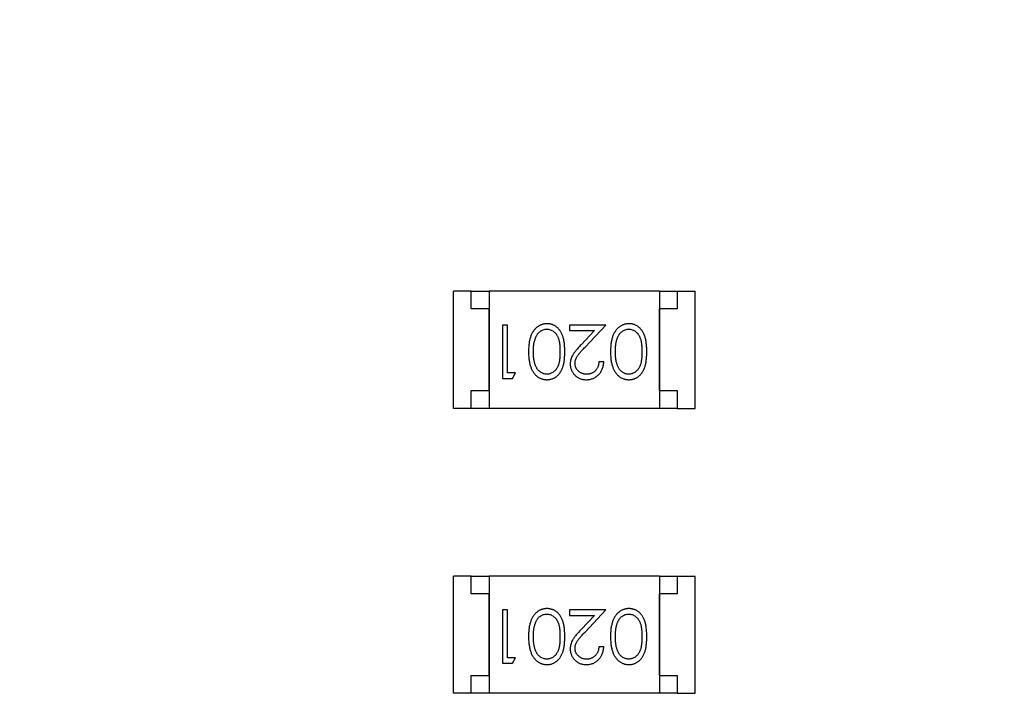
# Model space of a CAD drawing. Header units: millimetres. Extents: x 0 to 297, y 0 to 210.
# Tile 115 of 172: x 202.4 to 205.18, y 93 to 94.89. Entities that reach past the tile are written whole.
import ezdxf

# ---------------------------------------------------------------- set-up
doc = ezdxf.new("R2010")
doc.units = ezdxf.units.MM
doc.header["$LTSCALE"] = 16.335
doc.header["$PDMODE"] = 3
doc.header["$PDSIZE"] = 8
doc.layers.get('0').update_dxf_attribs({"linetype": 'CONTINUOUS'})
doc.layers.get('Defpoints').update_dxf_attribs({"linetype": 'CONTINUOUS'})
doc.layers.add('USER_LIBRARYDXF_CONTINUOUS_LINE', color=7, linetype='CONTINUOUS')
doc.styles.get("Standard").update_dxf_attribs({"font": '仿宋_GB2312.ttf'})
doc.dimstyles.get("Standard").update_dxf_attribs({"dimtxt": 2.5, "dimasz": 3.5, "dimexe": 1.5, "dimexo": 1, "dimtad": 1, "dimdsep": 46, "dimtxsty": 'Standard', "dimblk": '_FILLED', "dimblk1": '_FILLED', "dimblk2": '_FILLED', "dimcen": 0.09, "dimazin": 2, "dimtol": 1, "dimtp": 0.01, "dimtm": 0.01, "dimtfac": 1, "dimtofl": 0, "dimtmove": 0, "dimatfit": 3, "dimldrblk": '_FILLED', "dimfxl": 1, "dimtolj": 1, "dimarcsym": 0})

# ---------------------------------------------------------------- blocks, each defined once
blk = doc.blocks.new('_FILLED')
at = {"color": 0, "linetype": 'ByBlock'}
blk.add_solid([(0, 0), (-1, 0.1714), (-1, -0.1714)], dxfattribs=at)
blk = doc.blocks.new('*D34')
at = {"color": 0, "lineweight": -2, "transparency": 16777216}
for p, q in [((202.7794, 105.9036), (213.6607, 105.9036)), ((212.1607, 104.9036), (212.1607, 100.7566)), ((212.1607, 94.3596), (212.1607, 98.5066)), ((208.0944, 93.3596), (213.6607, 93.3596))]:
    blk.add_line(p, q, dxfattribs=at)
at = {"layer": 'Defpoints', "color": 0, "transparency": 16777216}
for p in [(201.7794, 105.9036), (207.0944, 93.3596), (212.1607, 93.3596)]:
    blk.add_point(p, dxfattribs=at)
at = {"color": 0, "lineweight": -2, "transparency": 16777216}
for p, rotation in [((212.1607, 105.9036), 90), ((212.1607, 93.3596), 270)]:
    blk.add_blockref('_FILLED', p, dxfattribs=dict(at, rotation=rotation))
at = {"color": 0, "transparency": 16777216, "insert": (212.1607, 99.6316), "char_height": 1, "attachment_point": 5}
blk.add_mtext('\\A1;12.54', dxfattribs=at)

msp = doc.modelspace()

# ---------------------------------------------------------------- linework, layer by layer
at = {"layer": 'USER_LIBRARYDXF_CONTINUOUS_LINE', "color": 7, "linetype": 'Continuous'}
for p, q in [((203.6745, 94.1302), (203.6245, 94.1302)), ((203.6245, 93.8002), (203.6245, 94.1302)), ((203.6745, 94.1302), (203.7245, 94.1302)), ((203.6745, 94.0802), (203.6745, 94.1302)), ((204.2045, 94.1302), (203.7245, 94.1302)), ((203.7245, 94.1302), (203.7245, 93.8002)), ((204.2045, 94.1302), (204.2545, 94.1302)), ((204.2045, 94.1302), (204.2045, 93.8002)), ((204.2545, 94.1302), (204.3045, 94.1302)), ((204.2545, 94.1302), (204.2545, 94.0802)), ((204.3045, 93.8002), (204.3045, 94.1302)), ((203.7245, 94.0802), (203.6745, 94.0802)), ((203.7245, 93.8502), (203.7245, 94.0802)), ((204.2545, 94.0802), (204.2045, 94.0802)), ((204.2045, 93.8502), (204.2045, 94.0802)), ((203.7761, 94.0349), (203.7626, 94.0349)), ((203.7626, 94.0349), (203.7626, 93.8849)), ((203.7761, 93.9003), (203.7761, 94.0349)), ((204.053, 94.0349), (203.9511, 94.0349)), ((203.9511, 94.0349), (203.9511, 94.0195)), ((203.9949, 93.9728), (204.053, 94.0349)), ((203.9511, 94.0195), (204.0209, 94.0195)), ((204.0209, 94.0195), (203.9834, 93.9795)), ((204.0473, 93.931), (204.0338, 93.931)), ((203.7626, 93.8849), (203.7904, 93.8849)), ((203.7992, 93.9003), (203.7761, 93.9003)), ((203.7904, 93.8849), (203.7992, 93.9003)), ((203.6745, 93.8502), (203.7245, 93.8502)), ((203.6745, 93.8002), (203.6745, 93.8502)), ((204.2045, 93.8502), (204.2545, 93.8502)), ((204.2545, 93.8502), (204.2545, 93.8002)), ((203.6745, 93.8002), (203.6245, 93.8002)), ((203.7245, 93.8002), (203.6745, 93.8002)), ((204.2045, 93.8002), (203.7245, 93.8002)), ((204.2545, 93.8002), (204.2045, 93.8002)), ((204.2545, 93.8002), (204.3045, 93.8002)), ((203.6745, 93.3279), (203.6245, 93.3279)), ((203.6245, 92.9979), (203.6245, 93.3279)), ((203.6745, 93.3279), (203.7245, 93.3279)), ((203.6745, 93.2779), (203.6745, 93.3279)), ((204.2045, 93.3279), (203.7245, 93.3279)), ((203.7245, 93.3279), (203.7245, 92.9979)), ((204.2045, 93.3279), (204.2545, 93.3279)), ((204.2045, 93.3279), (204.2045, 92.9979)), ((204.2545, 93.3279), (204.3045, 93.3279)), ((204.2545, 93.3279), (204.2545, 93.2779)), ((204.3045, 92.9979), (204.3045, 93.3279)), ((203.7245, 93.2779), (203.6745, 93.2779)), ((203.7245, 93.0479), (203.7245, 93.2779)), ((204.2545, 93.2779), (204.2045, 93.2779)), ((204.2045, 93.0479), (204.2045, 93.2779)), ((203.7761, 93.2326), (203.7626, 93.2326)), ((203.7626, 93.2326), (203.7626, 93.0826)), ((203.7761, 93.098), (203.7761, 93.2326)), ((204.053, 93.2326), (203.9511, 93.2326)), ((203.9511, 93.2326), (203.9511, 93.2172)), ((203.9949, 93.1705), (204.053, 93.2326)), ((203.9511, 93.2172), (204.0209, 93.2172)), ((204.0209, 93.2172), (203.9834, 93.1772)), ((204.0473, 93.1288), (204.0338, 93.1288)), ((203.7626, 93.0826), (203.7904, 93.0826)), ((203.7992, 93.098), (203.7761, 93.098)), ((203.7904, 93.0826), (203.7992, 93.098)), ((203.6745, 93.0479), (203.7245, 93.0479)), ((203.6745, 92.9979), (203.6745, 93.0479)), ((204.2045, 93.0479), (204.2545, 93.0479)), ((204.2545, 93.0479), (204.2545, 92.9979)), ((203.6745, 92.9979), (203.6245, 92.9979)), ((203.7245, 92.9979), (203.6745, 92.9979)), ((204.2045, 92.9979), (203.7245, 92.9979)), ((204.2545, 92.9979), (204.2045, 92.9979)), ((204.2545, 92.9979), (204.3045, 92.9979))]:
    msp.add_line(p, q, dxfattribs=at)
for points, knots in [([(203.8875, 94.0387), (203.8863, 94.0387), (203.8839, 94.0387), (203.8804, 94.0382), (203.877, 94.0376), (203.8736, 94.0367), (203.8704, 94.0354), (203.8672, 94.034), (203.8641, 94.0322), (203.8611, 94.0303), (203.8582, 94.028), (203.8555, 94.0255), (203.8529, 94.0227), (203.8504, 94.0196), (203.8482, 94.0163), (203.8461, 94.0128), (203.8442, 94.009), (203.8424, 94.0049), (203.8408, 94.0005), (203.8395, 93.9958), (203.8383, 93.9907), (203.8373, 93.9852), (203.8366, 93.9794), (203.8361, 93.9733), (203.8358, 93.9667), (203.8358, 93.9622), (203.8357, 93.96)], [0, 0, 0, 0, 0.033824, 0.067298, 0.10028, 0.133019, 0.165736, 0.198792, 0.232372, 0.266409, 0.301016, 0.336196, 0.371972, 0.408574, 0.446394, 0.485225, 0.525372, 0.567224, 0.611081, 0.65775, 0.70702, 0.759235, 0.814484, 0.873227, 0.934937, 1, 1, 1, 1]), ([(203.8549, 93.9976), (203.8553, 93.9986), (203.856, 94.0007), (203.8573, 94.0036), (203.8588, 94.0064), (203.8604, 94.0089), (203.8622, 94.0112), (203.864, 94.0133), (203.866, 94.0152), (203.8688, 94.0175), (203.8725, 94.0198), (203.8772, 94.0218), (203.8821, 94.0231), (203.8854, 94.0233), (203.887, 94.0234)], [0, 0, 0, 0, 0.075949, 0.148549, 0.218996, 0.286119, 0.351826, 0.416074, 0.478265, 0.540325, 0.660405, 0.774606, 0.887187, 1, 1, 1, 1]), ([(203.887, 94.0234), (203.8887, 94.0233), (203.892, 94.0231), (203.8969, 94.0218), (203.9016, 94.0197), (203.9054, 94.0174), (203.9082, 94.015), (203.9103, 94.0131), (203.9122, 94.011), (203.914, 94.0087), (203.9156, 94.0062), (203.917, 94.0034), (203.9184, 94.0005), (203.9197, 93.9974), (203.9207, 93.994), (203.9217, 93.9903), (203.9224, 93.9861), (203.9231, 93.9816), (203.9236, 93.9767), (203.9239, 93.9714), (203.9242, 93.9658), (203.9242, 93.9619), (203.9242, 93.9599)], [0, 0, 0, 0, 0.060034, 0.120278, 0.182348, 0.247919, 0.281641, 0.315701, 0.350322, 0.385703, 0.421819, 0.459196, 0.497866, 0.538301, 0.58121, 0.628183, 0.679403, 0.734699, 0.794074, 0.858416, 0.927049, 1, 1, 1, 1]), ([(203.9376, 93.96), (203.9376, 93.9623), (203.9376, 93.967), (203.9373, 93.9737), (203.9368, 93.9801), (203.9361, 93.986), (203.9352, 93.9916), (203.9341, 93.9967), (203.9328, 94.0014), (203.9313, 94.0058), (203.9296, 94.0098), (203.9277, 94.0135), (203.9257, 94.017), (203.9235, 94.0202), (203.9212, 94.0231), (203.9188, 94.0259), (203.9161, 94.0283), (203.9133, 94.0305), (203.9104, 94.0324), (203.9074, 94.0341), (203.9043, 94.0356), (203.9011, 94.0367), (203.8978, 94.0376), (203.8945, 94.0383), (203.891, 94.0387), (203.8887, 94.0387), (203.8875, 94.0387)], [0, 0, 0, 0, 0.068113, 0.132564, 0.193427, 0.250218, 0.303569, 0.353576, 0.400235, 0.443586, 0.484619, 0.524292, 0.56238, 0.599049, 0.63494, 0.669782, 0.704009, 0.737842, 0.771098, 0.803896, 0.836415, 0.868639, 0.900715, 0.933378, 0.966213, 1, 1, 1, 1]), ([(204.1183, 94.0387), (204.1171, 94.0387), (204.1147, 94.0387), (204.1112, 94.0382), (204.1077, 94.0376), (204.1044, 94.0367), (204.1011, 94.0354), (204.0979, 94.034), (204.0949, 94.0322), (204.0918, 94.0303), (204.089, 94.028), (204.0862, 94.0255), (204.0836, 94.0227), (204.0812, 94.0196), (204.079, 94.0163), (204.0769, 94.0128), (204.075, 94.009), (204.0732, 94.0049), (204.0716, 94.0005), (204.0703, 93.9958), (204.0691, 93.9907), (204.0681, 93.9852), (204.0674, 93.9794), (204.0669, 93.9733), (204.0666, 93.9667), (204.0665, 93.9622), (204.0665, 93.96)], [0, 0, 0, 0, 0.033824, 0.067298, 0.10028, 0.133019, 0.165736, 0.198792, 0.232372, 0.266409, 0.301016, 0.336196, 0.371972, 0.408574, 0.446394, 0.485225, 0.525372, 0.567224, 0.611081, 0.65775, 0.70702, 0.759235, 0.814484, 0.873227, 0.934937, 1, 1, 1, 1]), ([(204.0856, 93.9976), (204.086, 93.9986), (204.0868, 94.0007), (204.0881, 94.0036), (204.0896, 94.0064), (204.0912, 94.0089), (204.0929, 94.0112), (204.0948, 94.0133), (204.0968, 94.0152), (204.0996, 94.0175), (204.1033, 94.0198), (204.108, 94.0218), (204.1128, 94.0231), (204.1162, 94.0233), (204.1178, 94.0234)], [0, 0, 0, 0, 0.075949, 0.148549, 0.218996, 0.286119, 0.351826, 0.416074, 0.478265, 0.540325, 0.660405, 0.774606, 0.887187, 1, 1, 1, 1]), ([(204.1178, 94.0234), (204.1195, 94.0233), (204.1228, 94.0231), (204.1276, 94.0218), (204.1324, 94.0197), (204.1361, 94.0174), (204.139, 94.015), (204.1411, 94.0131), (204.1429, 94.011), (204.1447, 94.0087), (204.1464, 94.0062), (204.1478, 94.0034), (204.1492, 94.0005), (204.1504, 93.9974), (204.1515, 93.994), (204.1524, 93.9903), (204.1532, 93.9861), (204.1539, 93.9816), (204.1543, 93.9767), (204.1547, 93.9714), (204.1549, 93.9658), (204.155, 93.9619), (204.155, 93.9599)], [0, 0, 0, 0, 0.060034, 0.120278, 0.182348, 0.247919, 0.281641, 0.315701, 0.350322, 0.385703, 0.421819, 0.459196, 0.497866, 0.538301, 0.58121, 0.628183, 0.679403, 0.734699, 0.794074, 0.858416, 0.927049, 1, 1, 1, 1]), ([(204.1684, 93.96), (204.1684, 93.9623), (204.1684, 93.967), (204.1681, 93.9737), (204.1676, 93.9801), (204.1669, 93.986), (204.166, 93.9916), (204.1649, 93.9967), (204.1636, 94.0014), (204.1621, 94.0058), (204.1604, 94.0098), (204.1585, 94.0135), (204.1565, 94.017), (204.1543, 94.0202), (204.152, 94.0231), (204.1495, 94.0259), (204.1469, 94.0283), (204.1441, 94.0305), (204.1412, 94.0324), (204.1382, 94.0341), (204.1351, 94.0356), (204.1319, 94.0367), (204.1286, 94.0376), (204.1252, 94.0383), (204.1218, 94.0387), (204.1195, 94.0387), (204.1183, 94.0387)], [0, 0, 0, 0, 0.068113, 0.132564, 0.193427, 0.250218, 0.303569, 0.353576, 0.400235, 0.443586, 0.484619, 0.524292, 0.56238, 0.599049, 0.63494, 0.669782, 0.704009, 0.737842, 0.771098, 0.803896, 0.836415, 0.868639, 0.900715, 0.933378, 0.966213, 1, 1, 1, 1]), ([(203.8492, 93.9599), (203.8492, 93.9617), (203.8492, 93.9652), (203.8495, 93.9705), (203.85, 93.9755), (203.8505, 93.9803), (203.8514, 93.9849), (203.8523, 93.9893), (203.8535, 93.9935), (203.8544, 93.9963), (203.8549, 93.9976)], [0, 0, 0, 0, 0.141157, 0.277773, 0.409244, 0.535676, 0.657497, 0.775458, 0.889412, 1, 1, 1, 1]), ([(204.08, 93.9599), (204.08, 93.9617), (204.08, 93.9652), (204.0803, 93.9705), (204.0807, 93.9755), (204.0813, 93.9803), (204.0822, 93.9849), (204.0831, 93.9893), (204.0843, 93.9935), (204.0852, 93.9963), (204.0856, 93.9976)], [0, 0, 0, 0, 0.141157, 0.277773, 0.409244, 0.535676, 0.657497, 0.775458, 0.889412, 1, 1, 1, 1]), ([(203.9834, 93.9795), (203.9819, 93.9779), (203.9792, 93.9749), (203.9752, 93.9706), (203.9717, 93.9665), (203.9685, 93.9626), (203.9656, 93.959), (203.9632, 93.9556), (203.9611, 93.9524), (203.9587, 93.9486), (203.9564, 93.9439), (203.9545, 93.938), (203.9533, 93.9319), (203.9531, 93.9277), (203.953, 93.9256)], [0, 0, 0, 0, 0.09953, 0.192079, 0.277712, 0.357454, 0.429648, 0.495771, 0.555538, 0.608657, 0.707578, 0.804328, 0.901298, 1, 1, 1, 1]), ([(203.9665, 93.9268), (203.9666, 93.9285), (203.9667, 93.9317), (203.9677, 93.9365), (203.9694, 93.9411), (203.9714, 93.9449), (203.9734, 93.9481), (203.9753, 93.9508), (203.9777, 93.9537), (203.9803, 93.957), (203.9834, 93.9605), (203.9869, 93.9643), (203.9907, 93.9685), (203.9934, 93.9713), (203.9949, 93.9728)], [0, 0, 0, 0, 0.088014, 0.174976, 0.2638, 0.355443, 0.406413, 0.465519, 0.533076, 0.609353, 0.693899, 0.787171, 0.889197, 1, 1, 1, 1]), ([(203.8357, 93.96), (203.8358, 93.9576), (203.8358, 93.9532), (203.8361, 93.9466), (203.8366, 93.9404), (203.8374, 93.9345), (203.8383, 93.9291), (203.8395, 93.9239), (203.8409, 93.9192), (203.8425, 93.9148), (203.8443, 93.9107), (203.8462, 93.9068), (203.8484, 93.9033), (203.8506, 93.9), (203.853, 93.897), (203.8556, 93.8942), (203.8583, 93.8917), (203.8612, 93.8894), (203.8641, 93.8874), (203.8672, 93.8857), (203.8704, 93.8843), (203.8737, 93.8831), (203.877, 93.8822), (203.8804, 93.8815), (203.8839, 93.8811), (203.8863, 93.8811), (203.8875, 93.881)], [0, 0, 0, 0, 0.065278, 0.127205, 0.186168, 0.241675, 0.294115, 0.343609, 0.390387, 0.434463, 0.476646, 0.517002, 0.555936, 0.593716, 0.630057, 0.665601, 0.700745, 0.734917, 0.768681, 0.802087, 0.834849, 0.867433, 0.900138, 0.932806, 0.966212, 1, 1, 1, 1]), ([(203.887, 93.8964), (203.8854, 93.8965), (203.8821, 93.8967), (203.8773, 93.8979), (203.8726, 93.9001), (203.8689, 93.9024), (203.866, 93.9047), (203.864, 93.9067), (203.862, 93.9089), (203.8602, 93.9114), (203.8585, 93.9141), (203.857, 93.9171), (203.8555, 93.9202), (203.8542, 93.9237), (203.853, 93.9273), (203.8519, 93.9312), (203.8511, 93.9354), (203.8504, 93.9398), (203.8499, 93.9445), (203.8494, 93.9494), (203.8493, 93.9546), (203.8492, 93.9581), (203.8492, 93.9599)], [0, 0, 0, 0, 0.059689, 0.119507, 0.181075, 0.246162, 0.279894, 0.314468, 0.350403, 0.387474, 0.426147, 0.466624, 0.508745, 0.553328, 0.600058, 0.649177, 0.700552, 0.754894, 0.811825, 0.871514, 0.934319, 1, 1, 1, 1]), ([(203.9242, 93.9599), (203.9242, 93.9579), (203.9242, 93.954), (203.9239, 93.9483), (203.9236, 93.943), (203.923, 93.9381), (203.9225, 93.9336), (203.9216, 93.9295), (203.9207, 93.9257), (203.9196, 93.9223), (203.9184, 93.9192), (203.917, 93.9163), (203.9155, 93.9136), (203.9139, 93.9111), (203.9121, 93.9087), (203.9103, 93.9066), (203.9082, 93.9047), (203.9054, 93.9024), (203.9016, 93.9001), (203.8969, 93.8979), (203.892, 93.8967), (203.8887, 93.8965), (203.887, 93.8964)], [0, 0, 0, 0, 0.073302, 0.142286, 0.206253, 0.266017, 0.321612, 0.372532, 0.419497, 0.462398, 0.502825, 0.541489, 0.579034, 0.615143, 0.650298, 0.684912, 0.718701, 0.752189, 0.817245, 0.879117, 0.939613, 1, 1, 1, 1]), ([(203.8875, 93.881), (203.8887, 93.8811), (203.891, 93.8811), (203.8945, 93.8815), (203.8978, 93.8822), (203.9011, 93.8831), (203.9043, 93.8843), (203.9075, 93.8857), (203.9105, 93.8875), (203.9134, 93.8894), (203.9163, 93.8916), (203.9189, 93.8941), (203.9214, 93.8968), (203.9237, 93.8997), (203.9259, 93.903), (203.9279, 93.9064), (203.9297, 93.9101), (203.9314, 93.9141), (203.9329, 93.9184), (203.9341, 93.9231), (203.9353, 93.9282), (203.9361, 93.9337), (203.9368, 93.9397), (203.9373, 93.9461), (203.9376, 93.9529), (203.9376, 93.9575), (203.9376, 93.96)], [0, 0, 0, 0, 0.033742, 0.066533, 0.099153, 0.13154, 0.164087, 0.196563, 0.229707, 0.263315, 0.297504, 0.331686, 0.366482, 0.4021, 0.438958, 0.476748, 0.515985, 0.556589, 0.599519, 0.645765, 0.695487, 0.748721, 0.805687, 0.866754, 0.931405, 1, 1, 1, 1]), ([(204.0665, 93.96), (204.0665, 93.9576), (204.0666, 93.9532), (204.0669, 93.9466), (204.0674, 93.9404), (204.0681, 93.9345), (204.0691, 93.9291), (204.0703, 93.9239), (204.0717, 93.9192), (204.0733, 93.9148), (204.0751, 93.9107), (204.077, 93.9068), (204.0791, 93.9033), (204.0814, 93.9), (204.0838, 93.897), (204.0863, 93.8942), (204.0891, 93.8917), (204.0919, 93.8894), (204.0949, 93.8874), (204.098, 93.8857), (204.1012, 93.8843), (204.1044, 93.8831), (204.1078, 93.8822), (204.1112, 93.8815), (204.1147, 93.8811), (204.1171, 93.8811), (204.1183, 93.881)], [0, 0, 0, 0, 0.065278, 0.127205, 0.186168, 0.241675, 0.294115, 0.343609, 0.390387, 0.434463, 0.476646, 0.517002, 0.555936, 0.593716, 0.630057, 0.665601, 0.700745, 0.734917, 0.768681, 0.802087, 0.834849, 0.867433, 0.900138, 0.932806, 0.966212, 1, 1, 1, 1]), ([(204.1178, 93.8964), (204.1162, 93.8965), (204.1129, 93.8967), (204.108, 93.8979), (204.1034, 93.9001), (204.0996, 93.9024), (204.0968, 93.9047), (204.0947, 93.9067), (204.0928, 93.9089), (204.091, 93.9114), (204.0893, 93.9141), (204.0877, 93.9171), (204.0863, 93.9202), (204.0849, 93.9237), (204.0838, 93.9273), (204.0827, 93.9312), (204.0819, 93.9354), (204.0812, 93.9398), (204.0807, 93.9445), (204.0802, 93.9494), (204.08, 93.9546), (204.08, 93.9581), (204.08, 93.9599)], [0, 0, 0, 0, 0.059689, 0.119507, 0.181075, 0.246162, 0.279894, 0.314468, 0.350403, 0.387474, 0.426147, 0.466624, 0.508745, 0.553328, 0.600058, 0.649177, 0.700552, 0.754894, 0.811825, 0.871514, 0.934319, 1, 1, 1, 1]), ([(204.155, 93.9599), (204.155, 93.9579), (204.1549, 93.954), (204.1547, 93.9483), (204.1543, 93.943), (204.1538, 93.9381), (204.1532, 93.9336), (204.1524, 93.9295), (204.1515, 93.9257), (204.1504, 93.9223), (204.1491, 93.9192), (204.1478, 93.9163), (204.1463, 93.9136), (204.1447, 93.9111), (204.1429, 93.9087), (204.141, 93.9066), (204.139, 93.9047), (204.1361, 93.9024), (204.1324, 93.9001), (204.1277, 93.8979), (204.1228, 93.8967), (204.1195, 93.8965), (204.1178, 93.8964)], [0, 0, 0, 0, 0.073302, 0.142286, 0.206253, 0.266017, 0.321612, 0.372532, 0.419497, 0.462398, 0.502825, 0.541489, 0.579034, 0.615143, 0.650298, 0.684912, 0.718701, 0.752189, 0.817245, 0.879117, 0.939613, 1, 1, 1, 1]), ([(204.1183, 93.881), (204.1195, 93.8811), (204.1218, 93.8811), (204.1252, 93.8815), (204.1286, 93.8822), (204.1319, 93.8831), (204.1351, 93.8843), (204.1382, 93.8857), (204.1413, 93.8875), (204.1442, 93.8894), (204.147, 93.8916), (204.1497, 93.8941), (204.1522, 93.8968), (204.1545, 93.8997), (204.1566, 93.903), (204.1587, 93.9064), (204.1605, 93.9101), (204.1622, 93.9141), (204.1636, 93.9184), (204.1649, 93.9231), (204.166, 93.9282), (204.1669, 93.9337), (204.1676, 93.9397), (204.1681, 93.9461), (204.1684, 93.9529), (204.1684, 93.9575), (204.1684, 93.96)], [0, 0, 0, 0, 0.033742, 0.066533, 0.099153, 0.13154, 0.164087, 0.196563, 0.229707, 0.263315, 0.297504, 0.331686, 0.366482, 0.4021, 0.438958, 0.476748, 0.515985, 0.556589, 0.599519, 0.645765, 0.695487, 0.748721, 0.805687, 0.866754, 0.931405, 1, 1, 1, 1]), ([(203.953, 93.9256), (203.9531, 93.9242), (203.9532, 93.9212), (203.9537, 93.9169), (203.9547, 93.9128), (203.9561, 93.9088), (203.9579, 93.9049), (203.9601, 93.9012), (203.9626, 93.8976), (203.9655, 93.8943), (203.9687, 93.8911), (203.9723, 93.8885), (203.976, 93.8862), (203.98, 93.8843), (203.9843, 93.8828), (203.9888, 93.8818), (203.9935, 93.8812), (203.9967, 93.8811), (203.9983, 93.881)], [0, 0, 0, 0, 0.06271, 0.123347, 0.183401, 0.242828, 0.302097, 0.36242, 0.423725, 0.487032, 0.550491, 0.612709, 0.674265, 0.73617, 0.799211, 0.863483, 0.930525, 1, 1, 1, 1]), ([(203.999, 93.8964), (203.9979, 93.8965), (203.9957, 93.8965), (203.9925, 93.897), (203.9894, 93.8976), (203.9864, 93.8986), (203.9836, 93.8999), (203.9809, 93.9014), (203.9783, 93.9033), (203.9759, 93.9054), (203.9737, 93.9077), (203.9718, 93.9101), (203.9701, 93.9126), (203.9688, 93.9152), (203.9678, 93.918), (203.9671, 93.9208), (203.9666, 93.9238), (203.9665, 93.9258), (203.9665, 93.9268)], [0, 0, 0, 0, 0.068027, 0.133505, 0.19695, 0.26027, 0.322741, 0.384982, 0.448465, 0.513424, 0.578224, 0.640011, 0.700094, 0.760067, 0.819012, 0.877878, 0.938035, 1, 1, 1, 1]), ([(203.9983, 93.881), (204, 93.8811), (204.0033, 93.8812), (204.0081, 93.8818), (204.0128, 93.883), (204.0172, 93.8845), (204.0214, 93.8865), (204.0254, 93.8889), (204.0293, 93.8918), (204.0328, 93.8951), (204.0361, 93.8987), (204.039, 93.9026), (204.0414, 93.9067), (204.0434, 93.9111), (204.045, 93.9157), (204.0462, 93.9206), (204.047, 93.9258), (204.0472, 93.9293), (204.0473, 93.931)], [0, 0, 0, 0, 0.06445, 0.126725, 0.187421, 0.247417, 0.306749, 0.366595, 0.427749, 0.490235, 0.553031, 0.614805, 0.676505, 0.738096, 0.801021, 0.864897, 0.931209, 1, 1, 1, 1]), ([(204.0338, 93.931), (204.0337, 93.9297), (204.0334, 93.9271), (204.0327, 93.9233), (204.0317, 93.9198), (204.0305, 93.9165), (204.029, 93.9134), (204.0273, 93.9105), (204.0253, 93.9079), (204.023, 93.9055), (204.0205, 93.9034), (204.0179, 93.9015), (204.0151, 93.8999), (204.0122, 93.8987), (204.0091, 93.8977), (204.0059, 93.8969), (204.0025, 93.8965), (204.0002, 93.8965), (203.999, 93.8964)], [0, 0, 0, 0, 0.073648, 0.143686, 0.210962, 0.275557, 0.338064, 0.399311, 0.4594, 0.51934, 0.579024, 0.637809, 0.695959, 0.754122, 0.813113, 0.873453, 0.935561, 1, 1, 1, 1]), ([(203.8875, 93.2364), (203.8863, 93.2364), (203.8839, 93.2364), (203.8804, 93.2359), (203.877, 93.2353), (203.8736, 93.2344), (203.8704, 93.2331), (203.8672, 93.2317), (203.8641, 93.2299), (203.8611, 93.228), (203.8582, 93.2257), (203.8555, 93.2232), (203.8529, 93.2204), (203.8504, 93.2174), (203.8482, 93.2141), (203.8461, 93.2105), (203.8442, 93.2067), (203.8424, 93.2026), (203.8408, 93.1982), (203.8395, 93.1935), (203.8383, 93.1884), (203.8373, 93.183), (203.8366, 93.1771), (203.8361, 93.171), (203.8358, 93.1644), (203.8358, 93.16), (203.8357, 93.1577)], [0, 0, 0, 0, 0.033824, 0.067298, 0.10028, 0.133019, 0.165736, 0.198792, 0.232372, 0.266409, 0.301016, 0.336196, 0.371972, 0.408574, 0.446394, 0.485225, 0.525372, 0.567224, 0.611081, 0.65775, 0.70702, 0.759235, 0.814484, 0.873227, 0.934937, 1, 1, 1, 1]), ([(203.8549, 93.1953), (203.8553, 93.1964), (203.856, 93.1984), (203.8573, 93.2013), (203.8588, 93.2041), (203.8604, 93.2066), (203.8622, 93.2089), (203.864, 93.211), (203.866, 93.2129), (203.8688, 93.2152), (203.8725, 93.2175), (203.8772, 93.2195), (203.8821, 93.2209), (203.8854, 93.221), (203.887, 93.2211)], [0, 0, 0, 0, 0.075949, 0.148549, 0.218996, 0.286119, 0.351826, 0.416074, 0.478265, 0.540325, 0.660405, 0.774606, 0.887187, 1, 1, 1, 1]), ([(203.887, 93.2211), (203.8887, 93.221), (203.892, 93.2208), (203.8969, 93.2195), (203.9016, 93.2174), (203.9054, 93.2151), (203.9082, 93.2128), (203.9103, 93.2108), (203.9122, 93.2087), (203.914, 93.2064), (203.9156, 93.2039), (203.917, 93.2012), (203.9184, 93.1983), (203.9197, 93.1951), (203.9207, 93.1917), (203.9217, 93.188), (203.9224, 93.1838), (203.9231, 93.1793), (203.9236, 93.1744), (203.9239, 93.1691), (203.9242, 93.1635), (203.9242, 93.1596), (203.9242, 93.1576)], [0, 0, 0, 0, 0.060034, 0.120278, 0.182348, 0.247919, 0.281641, 0.315701, 0.350322, 0.385703, 0.421819, 0.459196, 0.497866, 0.538301, 0.58121, 0.628183, 0.679403, 0.734699, 0.794074, 0.858416, 0.927049, 1, 1, 1, 1]), ([(203.9376, 93.1577), (203.9376, 93.16), (203.9376, 93.1647), (203.9373, 93.1714), (203.9368, 93.1778), (203.9361, 93.1837), (203.9352, 93.1893), (203.9341, 93.1944), (203.9328, 93.1991), (203.9313, 93.2035), (203.9296, 93.2075), (203.9277, 93.2112), (203.9257, 93.2147), (203.9235, 93.2179), (203.9212, 93.2209), (203.9188, 93.2236), (203.9161, 93.226), (203.9133, 93.2282), (203.9104, 93.2301), (203.9074, 93.2318), (203.9043, 93.2333), (203.9011, 93.2344), (203.8978, 93.2353), (203.8945, 93.236), (203.891, 93.2364), (203.8887, 93.2364), (203.8875, 93.2364)], [0, 0, 0, 0, 0.068113, 0.132564, 0.193427, 0.250218, 0.303569, 0.353576, 0.400235, 0.443586, 0.484619, 0.524292, 0.56238, 0.599049, 0.63494, 0.669782, 0.704009, 0.737842, 0.771098, 0.803896, 0.836415, 0.868639, 0.900715, 0.933378, 0.966213, 1, 1, 1, 1]), ([(204.1183, 93.2364), (204.1171, 93.2364), (204.1147, 93.2364), (204.1112, 93.2359), (204.1077, 93.2353), (204.1044, 93.2344), (204.1011, 93.2331), (204.0979, 93.2317), (204.0949, 93.2299), (204.0918, 93.228), (204.089, 93.2257), (204.0862, 93.2232), (204.0836, 93.2204), (204.0812, 93.2174), (204.079, 93.2141), (204.0769, 93.2105), (204.075, 93.2067), (204.0732, 93.2026), (204.0716, 93.1982), (204.0703, 93.1935), (204.0691, 93.1884), (204.0681, 93.183), (204.0674, 93.1771), (204.0669, 93.171), (204.0666, 93.1644), (204.0665, 93.16), (204.0665, 93.1577)], [0, 0, 0, 0, 0.033824, 0.067298, 0.10028, 0.133019, 0.165736, 0.198792, 0.232372, 0.266409, 0.301016, 0.336196, 0.371972, 0.408574, 0.446394, 0.485225, 0.525372, 0.567224, 0.611081, 0.65775, 0.70702, 0.759235, 0.814484, 0.873227, 0.934937, 1, 1, 1, 1]), ([(204.0856, 93.1953), (204.086, 93.1964), (204.0868, 93.1984), (204.0881, 93.2013), (204.0896, 93.2041), (204.0912, 93.2066), (204.0929, 93.2089), (204.0948, 93.211), (204.0968, 93.2129), (204.0996, 93.2152), (204.1033, 93.2175), (204.108, 93.2195), (204.1128, 93.2209), (204.1162, 93.221), (204.1178, 93.2211)], [0, 0, 0, 0, 0.075949, 0.148549, 0.218996, 0.286119, 0.351826, 0.416074, 0.478265, 0.540325, 0.660405, 0.774606, 0.887187, 1, 1, 1, 1]), ([(204.1178, 93.2211), (204.1195, 93.221), (204.1228, 93.2208), (204.1276, 93.2195), (204.1324, 93.2174), (204.1361, 93.2151), (204.139, 93.2128), (204.1411, 93.2108), (204.1429, 93.2087), (204.1447, 93.2064), (204.1464, 93.2039), (204.1478, 93.2012), (204.1492, 93.1983), (204.1504, 93.1951), (204.1515, 93.1917), (204.1524, 93.188), (204.1532, 93.1838), (204.1539, 93.1793), (204.1543, 93.1744), (204.1547, 93.1691), (204.1549, 93.1635), (204.155, 93.1596), (204.155, 93.1576)], [0, 0, 0, 0, 0.060034, 0.120278, 0.182348, 0.247919, 0.281641, 0.315701, 0.350322, 0.385703, 0.421819, 0.459196, 0.497866, 0.538301, 0.58121, 0.628183, 0.679403, 0.734699, 0.794074, 0.858416, 0.927049, 1, 1, 1, 1]), ([(204.1684, 93.1577), (204.1684, 93.16), (204.1684, 93.1647), (204.1681, 93.1714), (204.1676, 93.1778), (204.1669, 93.1837), (204.166, 93.1893), (204.1649, 93.1944), (204.1636, 93.1991), (204.1621, 93.2035), (204.1604, 93.2075), (204.1585, 93.2112), (204.1565, 93.2147), (204.1543, 93.2179), (204.152, 93.2209), (204.1495, 93.2236), (204.1469, 93.226), (204.1441, 93.2282), (204.1412, 93.2301), (204.1382, 93.2318), (204.1351, 93.2333), (204.1319, 93.2344), (204.1286, 93.2353), (204.1252, 93.236), (204.1218, 93.2364), (204.1195, 93.2364), (204.1183, 93.2364)], [0, 0, 0, 0, 0.068113, 0.132564, 0.193427, 0.250218, 0.303569, 0.353576, 0.400235, 0.443586, 0.484619, 0.524292, 0.56238, 0.599049, 0.63494, 0.669782, 0.704009, 0.737842, 0.771098, 0.803896, 0.836415, 0.868639, 0.900715, 0.933378, 0.966213, 1, 1, 1, 1]), ([(203.8492, 93.1576), (203.8492, 93.1594), (203.8492, 93.163), (203.8495, 93.1682), (203.85, 93.1732), (203.8505, 93.178), (203.8514, 93.1826), (203.8523, 93.187), (203.8535, 93.1913), (203.8544, 93.194), (203.8549, 93.1953)], [0, 0, 0, 0, 0.141157, 0.277773, 0.409244, 0.535676, 0.657497, 0.775458, 0.889412, 1, 1, 1, 1]), ([(204.08, 93.1576), (204.08, 93.1594), (204.08, 93.163), (204.0803, 93.1682), (204.0807, 93.1732), (204.0813, 93.178), (204.0822, 93.1826), (204.0831, 93.187), (204.0843, 93.1913), (204.0852, 93.194), (204.0856, 93.1953)], [0, 0, 0, 0, 0.141157, 0.277773, 0.409244, 0.535676, 0.657497, 0.775458, 0.889412, 1, 1, 1, 1]), ([(203.9834, 93.1772), (203.9819, 93.1756), (203.9792, 93.1727), (203.9752, 93.1683), (203.9717, 93.1642), (203.9685, 93.1603), (203.9656, 93.1567), (203.9632, 93.1533), (203.9611, 93.1501), (203.9587, 93.1463), (203.9564, 93.1416), (203.9545, 93.1357), (203.9533, 93.1296), (203.9531, 93.1254), (203.953, 93.1233)], [0, 0, 0, 0, 0.09953, 0.192079, 0.277712, 0.357454, 0.429648, 0.495771, 0.555538, 0.608657, 0.707578, 0.804328, 0.901298, 1, 1, 1, 1]), ([(203.9665, 93.1245), (203.9666, 93.1262), (203.9667, 93.1294), (203.9677, 93.1342), (203.9694, 93.1388), (203.9714, 93.1427), (203.9734, 93.1458), (203.9753, 93.1485), (203.9777, 93.1514), (203.9803, 93.1547), (203.9834, 93.1582), (203.9869, 93.1621), (203.9907, 93.1662), (203.9934, 93.169), (203.9949, 93.1705)], [0, 0, 0, 0, 0.088014, 0.174976, 0.2638, 0.355443, 0.406413, 0.465519, 0.533076, 0.609353, 0.693899, 0.787171, 0.889197, 1, 1, 1, 1]), ([(203.8357, 93.1577), (203.8358, 93.1554), (203.8358, 93.1509), (203.8361, 93.1443), (203.8366, 93.1381), (203.8374, 93.1322), (203.8383, 93.1268), (203.8395, 93.1216), (203.8409, 93.1169), (203.8425, 93.1125), (203.8443, 93.1084), (203.8462, 93.1046), (203.8484, 93.101), (203.8506, 93.0977), (203.853, 93.0947), (203.8556, 93.0919), (203.8583, 93.0894), (203.8612, 93.0871), (203.8641, 93.0851), (203.8672, 93.0834), (203.8704, 93.082), (203.8737, 93.0808), (203.877, 93.0799), (203.8804, 93.0792), (203.8839, 93.0788), (203.8863, 93.0788), (203.8875, 93.0788)], [0, 0, 0, 0, 0.065278, 0.127205, 0.186168, 0.241675, 0.294115, 0.343609, 0.390387, 0.434463, 0.476646, 0.517002, 0.555936, 0.593716, 0.630057, 0.665601, 0.700745, 0.734917, 0.768681, 0.802087, 0.834849, 0.867433, 0.900138, 0.932806, 0.966212, 1, 1, 1, 1]), ([(203.887, 93.0941), (203.8854, 93.0942), (203.8821, 93.0944), (203.8773, 93.0956), (203.8726, 93.0978), (203.8689, 93.1001), (203.866, 93.1024), (203.864, 93.1044), (203.862, 93.1066), (203.8602, 93.1091), (203.8585, 93.1118), (203.857, 93.1148), (203.8555, 93.118), (203.8542, 93.1214), (203.853, 93.1251), (203.8519, 93.129), (203.8511, 93.1331), (203.8504, 93.1375), (203.8499, 93.1422), (203.8494, 93.1471), (203.8493, 93.1523), (203.8492, 93.1558), (203.8492, 93.1576)], [0, 0, 0, 0, 0.059689, 0.119507, 0.181075, 0.246162, 0.279894, 0.314468, 0.350403, 0.387474, 0.426147, 0.466624, 0.508745, 0.553328, 0.600058, 0.649177, 0.700552, 0.754894, 0.811825, 0.871514, 0.934319, 1, 1, 1, 1]), ([(203.9242, 93.1576), (203.9242, 93.1556), (203.9242, 93.1517), (203.9239, 93.146), (203.9236, 93.1407), (203.923, 93.1358), (203.9225, 93.1313), (203.9216, 93.1272), (203.9207, 93.1234), (203.9196, 93.12), (203.9184, 93.1169), (203.917, 93.114), (203.9155, 93.1113), (203.9139, 93.1088), (203.9121, 93.1064), (203.9103, 93.1043), (203.9082, 93.1024), (203.9054, 93.1001), (203.9016, 93.0978), (203.8969, 93.0956), (203.892, 93.0944), (203.8887, 93.0942), (203.887, 93.0941)], [0, 0, 0, 0, 0.073302, 0.142286, 0.206253, 0.266017, 0.321612, 0.372532, 0.419497, 0.462398, 0.502825, 0.541489, 0.579034, 0.615143, 0.650298, 0.684912, 0.718701, 0.752189, 0.817245, 0.879117, 0.939613, 1, 1, 1, 1]), ([(203.8875, 93.0788), (203.8887, 93.0788), (203.891, 93.0788), (203.8945, 93.0792), (203.8978, 93.0799), (203.9011, 93.0808), (203.9043, 93.082), (203.9075, 93.0834), (203.9105, 93.0852), (203.9134, 93.0871), (203.9163, 93.0893), (203.9189, 93.0918), (203.9214, 93.0945), (203.9237, 93.0974), (203.9259, 93.1007), (203.9279, 93.1041), (203.9297, 93.1078), (203.9314, 93.1118), (203.9329, 93.1161), (203.9341, 93.1208), (203.9353, 93.1259), (203.9361, 93.1314), (203.9368, 93.1374), (203.9373, 93.1438), (203.9376, 93.1506), (203.9376, 93.1553), (203.9376, 93.1577)], [0, 0, 0, 0, 0.033742, 0.066533, 0.099153, 0.13154, 0.164087, 0.196563, 0.229707, 0.263315, 0.297504, 0.331686, 0.366482, 0.4021, 0.438958, 0.476748, 0.515985, 0.556589, 0.599519, 0.645765, 0.695487, 0.748721, 0.805687, 0.866754, 0.931405, 1, 1, 1, 1]), ([(204.0665, 93.1577), (204.0665, 93.1554), (204.0666, 93.1509), (204.0669, 93.1443), (204.0674, 93.1381), (204.0681, 93.1322), (204.0691, 93.1268), (204.0703, 93.1216), (204.0717, 93.1169), (204.0733, 93.1125), (204.0751, 93.1084), (204.077, 93.1046), (204.0791, 93.101), (204.0814, 93.0977), (204.0838, 93.0947), (204.0863, 93.0919), (204.0891, 93.0894), (204.0919, 93.0871), (204.0949, 93.0851), (204.098, 93.0834), (204.1012, 93.082), (204.1044, 93.0808), (204.1078, 93.0799), (204.1112, 93.0792), (204.1147, 93.0788), (204.1171, 93.0788), (204.1183, 93.0788)], [0, 0, 0, 0, 0.065278, 0.127205, 0.186168, 0.241675, 0.294115, 0.343609, 0.390387, 0.434463, 0.476646, 0.517002, 0.555936, 0.593716, 0.630057, 0.665601, 0.700745, 0.734917, 0.768681, 0.802087, 0.834849, 0.867433, 0.900138, 0.932806, 0.966212, 1, 1, 1, 1]), ([(204.1178, 93.0941), (204.1162, 93.0942), (204.1129, 93.0944), (204.108, 93.0956), (204.1034, 93.0978), (204.0996, 93.1001), (204.0968, 93.1024), (204.0947, 93.1044), (204.0928, 93.1066), (204.091, 93.1091), (204.0893, 93.1118), (204.0877, 93.1148), (204.0863, 93.118), (204.0849, 93.1214), (204.0838, 93.1251), (204.0827, 93.129), (204.0819, 93.1331), (204.0812, 93.1375), (204.0807, 93.1422), (204.0802, 93.1471), (204.08, 93.1523), (204.08, 93.1558), (204.08, 93.1576)], [0, 0, 0, 0, 0.059689, 0.119507, 0.181075, 0.246162, 0.279894, 0.314468, 0.350403, 0.387474, 0.426147, 0.466624, 0.508745, 0.553328, 0.600058, 0.649177, 0.700552, 0.754894, 0.811825, 0.871514, 0.934319, 1, 1, 1, 1]), ([(204.155, 93.1576), (204.155, 93.1556), (204.1549, 93.1517), (204.1547, 93.146), (204.1543, 93.1407), (204.1538, 93.1358), (204.1532, 93.1313), (204.1524, 93.1272), (204.1515, 93.1234), (204.1504, 93.12), (204.1491, 93.1169), (204.1478, 93.114), (204.1463, 93.1113), (204.1447, 93.1088), (204.1429, 93.1064), (204.141, 93.1043), (204.139, 93.1024), (204.1361, 93.1001), (204.1324, 93.0978), (204.1277, 93.0956), (204.1228, 93.0944), (204.1195, 93.0942), (204.1178, 93.0941)], [0, 0, 0, 0, 0.073302, 0.142286, 0.206253, 0.266017, 0.321612, 0.372532, 0.419497, 0.462398, 0.502825, 0.541489, 0.579034, 0.615143, 0.650298, 0.684912, 0.718701, 0.752189, 0.817245, 0.879117, 0.939613, 1, 1, 1, 1]), ([(204.1183, 93.0788), (204.1195, 93.0788), (204.1218, 93.0788), (204.1252, 93.0792), (204.1286, 93.0799), (204.1319, 93.0808), (204.1351, 93.082), (204.1382, 93.0834), (204.1413, 93.0852), (204.1442, 93.0871), (204.147, 93.0893), (204.1497, 93.0918), (204.1522, 93.0945), (204.1545, 93.0974), (204.1566, 93.1007), (204.1587, 93.1041), (204.1605, 93.1078), (204.1622, 93.1118), (204.1636, 93.1161), (204.1649, 93.1208), (204.166, 93.1259), (204.1669, 93.1314), (204.1676, 93.1374), (204.1681, 93.1438), (204.1684, 93.1506), (204.1684, 93.1553), (204.1684, 93.1577)], [0, 0, 0, 0, 0.033742, 0.066533, 0.099153, 0.13154, 0.164087, 0.196563, 0.229707, 0.263315, 0.297504, 0.331686, 0.366482, 0.4021, 0.438958, 0.476748, 0.515985, 0.556589, 0.599519, 0.645765, 0.695487, 0.748721, 0.805687, 0.866754, 0.931405, 1, 1, 1, 1]), ([(203.953, 93.1233), (203.9531, 93.1219), (203.9532, 93.1189), (203.9537, 93.1146), (203.9547, 93.1105), (203.9561, 93.1065), (203.9579, 93.1026), (203.9601, 93.0989), (203.9626, 93.0953), (203.9655, 93.092), (203.9687, 93.0889), (203.9723, 93.0862), (203.976, 93.0839), (203.98, 93.082), (203.9843, 93.0805), (203.9888, 93.0795), (203.9935, 93.0789), (203.9967, 93.0788), (203.9983, 93.0788)], [0, 0, 0, 0, 0.06271, 0.123347, 0.183401, 0.242828, 0.302097, 0.36242, 0.423725, 0.487032, 0.550491, 0.612709, 0.674265, 0.73617, 0.799211, 0.863483, 0.930525, 1, 1, 1, 1]), ([(203.999, 93.0941), (203.9979, 93.0942), (203.9957, 93.0942), (203.9925, 93.0947), (203.9894, 93.0953), (203.9864, 93.0963), (203.9836, 93.0976), (203.9809, 93.0992), (203.9783, 93.101), (203.9759, 93.1031), (203.9737, 93.1054), (203.9718, 93.1078), (203.9701, 93.1103), (203.9688, 93.1129), (203.9678, 93.1157), (203.9671, 93.1185), (203.9666, 93.1215), (203.9665, 93.1235), (203.9665, 93.1245)], [0, 0, 0, 0, 0.068027, 0.133505, 0.19695, 0.26027, 0.322741, 0.384982, 0.448465, 0.513424, 0.578224, 0.640011, 0.700094, 0.760067, 0.819012, 0.877878, 0.938035, 1, 1, 1, 1]), ([(203.9983, 93.0788), (204, 93.0788), (204.0033, 93.0789), (204.0081, 93.0795), (204.0128, 93.0807), (204.0172, 93.0822), (204.0214, 93.0842), (204.0254, 93.0866), (204.0293, 93.0895), (204.0328, 93.0928), (204.0361, 93.0964), (204.039, 93.1003), (204.0414, 93.1044), (204.0434, 93.1088), (204.045, 93.1135), (204.0462, 93.1183), (204.047, 93.1235), (204.0472, 93.127), (204.0473, 93.1288)], [0, 0, 0, 0, 0.06445, 0.126725, 0.187421, 0.247417, 0.306749, 0.366595, 0.427749, 0.490235, 0.553031, 0.614805, 0.676505, 0.738096, 0.801021, 0.864897, 0.931209, 1, 1, 1, 1]), ([(204.0338, 93.1288), (204.0337, 93.1274), (204.0334, 93.1248), (204.0327, 93.121), (204.0317, 93.1175), (204.0305, 93.1142), (204.029, 93.1111), (204.0273, 93.1082), (204.0253, 93.1056), (204.023, 93.1032), (204.0205, 93.1011), (204.0179, 93.0992), (204.0151, 93.0976), (204.0122, 93.0964), (204.0091, 93.0954), (204.0059, 93.0946), (204.0025, 93.0942), (204.0002, 93.0942), (203.999, 93.0941)], [0, 0, 0, 0, 0.073648, 0.143686, 0.210962, 0.275557, 0.338064, 0.399311, 0.4594, 0.51934, 0.579024, 0.637809, 0.695959, 0.754122, 0.813113, 0.873453, 0.935561, 1, 1, 1, 1])]:
    msp.add_open_spline(points, degree=3, knots=knots, dxfattribs=at)

# ---------------------------------------------------------------- dimensions: what is measured, and where the dimension line sits
at = {"color": 3}
dim = msp.add_linear_dim(base=(212.1607, 93.3596), p1=(201.7794, 105.9036), p2=(207.0944, 93.3596), angle=90, dimstyle='Standard', override={"dimtxt": 1, "dimasz": 1, "dimtad": 0, "dimtih": 1, "dimtoh": 1, "dimzin": 0, "dimcen": 2.673, "dimadec": 0, "dimazin": 0, "dimtol": 0, "dimtzin": 0}, dxfattribs=at)
dim.commit()
dim.dimension.update_dxf_attribs({"geometry": '*D34', "text_midpoint": (212.1607, 99.6316)})

doc.saveas('drawing.dxf')
